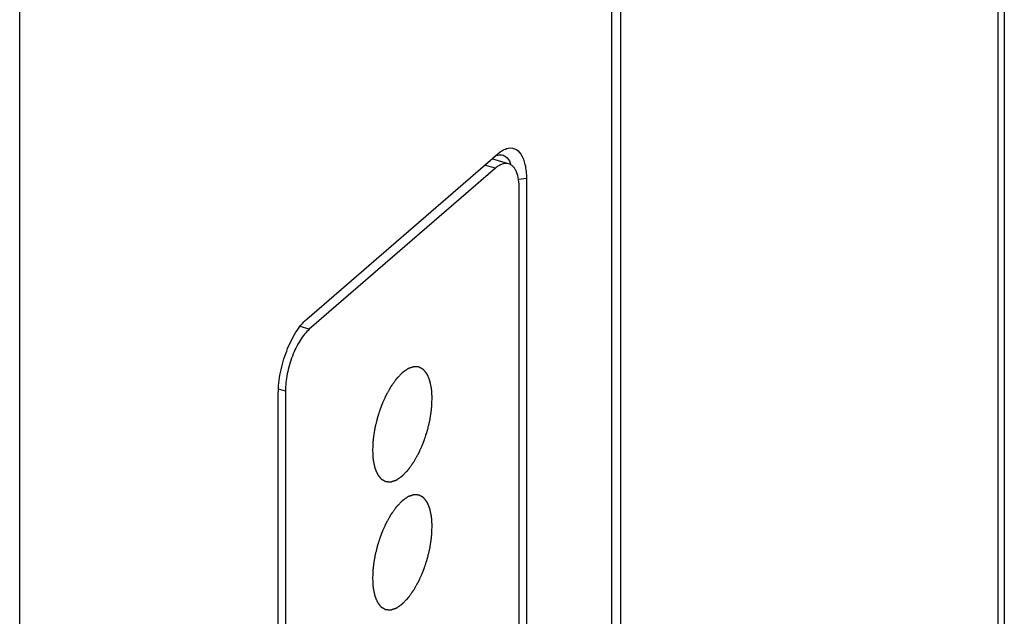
# Model space of a CAD drawing. Header units: millimetres. Extents: x 2650 to 3264, y 1607 to 2049.
# Tile 8 of 18: x 2921.47 to 2931.53, y 1652.23 to 1658.33. Entities that reach past the tile are written whole.
import ezdxf

# ---------------------------------------------------------------- set-up
doc = ezdxf.new("R2010")
doc.units = ezdxf.units.MM
doc.layers.add('_2828', color=7, linetype='Continuous')

msp = doc.modelspace()

# ---------------------------------------------------------------- linework, layer by layer
at = {"color": 7, "linetype": 'Continuous'}
for p, q in [((2927.516, 1683.793), (2927.516, 1645.796)), ((2927.613, 1645.88), (2927.613, 1683.877)), ((2921.471, 1646.155), (2921.471, 1664.52)), ((2931.53, 1663.481), (2931.53, 1651.237)), ((2931.465, 1663.359), (2931.465, 1651.115)), ((2924.405, 1655.271), (2926.355, 1656.96)), ((2926.355, 1656.96), (2926.38, 1656.98)), ((2926.331, 1656.812), (2926.221, 1656.844)), ((2926.466, 1656.859), (2926.295, 1656.908)), ((2926.331, 1656.812), (2924.429, 1655.166)), ((2926.648, 1656.707), (2926.567, 1656.696)), ((2926.648, 1656.707), (2926.648, 1649.952)), ((2926.574, 1649.931), (2926.574, 1656.601)), ((2924.429, 1655.166), (2924.336, 1655.193)), ((2924.186, 1654.533), (2924.116, 1654.553)), ((2924.186, 1654.533), (2924.186, 1647.862)), ((2924.113, 1647.757), (2924.113, 1654.512))]:
    msp.add_line(p, q, dxfattribs=at)
for centre, radius, start, end in [((2926.381, 1656.859), 0.0913, 68.5517, 73.8911), ((2926.248, 1656.763), 0.258, 20.3623, 24.2621)]:
    msp.add_arc(centre, radius, start, end, dxfattribs=at)
for points in [[(2926.325, 1656.936), (2926.335, 1656.941), (2926.345, 1656.945), (2926.356, 1656.947)], [(2926.356, 1656.947), (2926.365, 1656.949), (2926.374, 1656.95), (2926.382, 1656.95)], [(2926.382, 1656.95), (2926.39, 1656.95), (2926.398, 1656.949), (2926.406, 1656.946)]]:
    msp.add_open_spline(points, degree=3, dxfattribs=at)
for points, knots in [([(2926.38, 1656.98), (2926.386, 1656.984), (2926.406, 1656.998), (2926.428, 1657.008), (2926.445, 1657.014)], [0, 0, 0, 0, 0.270244, 1, 1, 1, 1]), ([(2926.414, 1656.944), (2926.421, 1656.941), (2926.452, 1656.924), (2926.472, 1656.893), (2926.483, 1656.869)], [0, 0, 0, 0, 0.223689, 1, 1, 1, 1]), ([(2926.445, 1657.014), (2926.471, 1657.022), (2926.533, 1657.023), (2926.604, 1656.952), (2926.64, 1656.842), (2926.648, 1656.755), (2926.648, 1656.707)], [0, 0, 0, 0, 0.191818, 0.393148, 0.659276, 1, 1, 1, 1]), ([(2926.466, 1656.859), (2926.456, 1656.862), (2926.434, 1656.864), (2926.399, 1656.856), (2926.364, 1656.839), (2926.342, 1656.822), (2926.331, 1656.812)], [0, 0, 0, 0, 0.211155, 0.440482, 0.701303, 1, 1, 1, 1]), ([(2926.574, 1656.601), (2926.574, 1656.634), (2926.571, 1656.693), (2926.553, 1656.762), (2926.531, 1656.806), (2926.513, 1656.83), (2926.491, 1656.849), (2926.474, 1656.856), (2926.466, 1656.859)], [0, 0, 0, 0, 0.326207, 0.598956, 0.71479, 0.818164, 0.911801, 1, 1, 1, 1]), ([(2924.113, 1654.512), (2924.113, 1654.583), (2924.13, 1654.731), (2924.191, 1654.942), (2924.28, 1655.128), (2924.361, 1655.233), (2924.405, 1655.271)], [0, 0, 0, 0, 0.257469, 0.531613, 0.788856, 1, 1, 1, 1]), ([(2924.429, 1655.166), (2924.412, 1655.151), (2924.378, 1655.115), (2924.316, 1655.026), (2924.251, 1654.891), (2924.2, 1654.715), (2924.186, 1654.592), (2924.186, 1654.533)], [0, 0, 0, 0, 0.098666, 0.211556, 0.468673, 0.742695, 1, 1, 1, 1])]:
    msp.add_open_spline(points, degree=3, knots=knots, dxfattribs=at)
at = {"color": 4, "linetype": 'Continuous'}
for points in [[(2925.685, 1654.459), (2925.684, 1654.467), (2925.684, 1654.479), (2925.683, 1654.495), (2925.682, 1654.507), (2925.681, 1654.52), (2925.681, 1654.53), (2925.68, 1654.538), (2925.68, 1654.543), (2925.679, 1654.547), (2925.679, 1654.55), (2925.679, 1654.553), (2925.679, 1654.555), (2925.679, 1654.556), (2925.679, 1654.558), (2925.678, 1654.559), (2925.678, 1654.561), (2925.677, 1654.564), (2925.677, 1654.568), (2925.676, 1654.572), (2925.674, 1654.579), (2925.673, 1654.588), (2925.67, 1654.598), (2925.668, 1654.609), (2925.666, 1654.617), (2925.665, 1654.624), (2925.664, 1654.629), (2925.663, 1654.632), (2925.663, 1654.635), (2925.662, 1654.637), (2925.662, 1654.638), (2925.662, 1654.639), (2925.662, 1654.64), (2925.662, 1654.64), (2925.661, 1654.641), (2925.661, 1654.642), (2925.66, 1654.644), (2925.659, 1654.646), (2925.658, 1654.649), (2925.657, 1654.652), (2925.654, 1654.658), (2925.651, 1654.665), (2925.648, 1654.673), (2925.644, 1654.682), (2925.641, 1654.689), (2925.639, 1654.694), (2925.638, 1654.698), (2925.636, 1654.7), (2925.636, 1654.703), (2925.635, 1654.704), (2925.634, 1654.705), (2925.634, 1654.706), (2925.634, 1654.707), (2925.634, 1654.707), (2925.633, 1654.708), (2925.632, 1654.708), (2925.631, 1654.71), (2925.63, 1654.711), (2925.629, 1654.713), (2925.627, 1654.716), (2925.623, 1654.72), (2925.619, 1654.725), (2925.615, 1654.731), (2925.61, 1654.737), (2925.606, 1654.742), (2925.603, 1654.746), (2925.601, 1654.748), (2925.599, 1654.75), (2925.598, 1654.752), (2925.597, 1654.753), (2925.596, 1654.754), (2925.596, 1654.754), (2925.596, 1654.755), (2925.595, 1654.755), (2925.595, 1654.755), (2925.594, 1654.756), (2925.593, 1654.756), (2925.591, 1654.757), (2925.589, 1654.758), (2925.587, 1654.759), (2925.583, 1654.762), (2925.578, 1654.764), (2925.573, 1654.767), (2925.567, 1654.771), (2925.562, 1654.773), (2925.558, 1654.775), (2925.556, 1654.777), (2925.554, 1654.778), (2925.552, 1654.779), (2925.551, 1654.779), (2925.55, 1654.78), (2925.55, 1654.78), (2925.55, 1654.78), (2925.549, 1654.78), (2925.549, 1654.78), (2925.548, 1654.78), (2925.546, 1654.78), (2925.545, 1654.781), (2925.542, 1654.781), (2925.54, 1654.781), (2925.535, 1654.781), (2925.53, 1654.781), (2925.523, 1654.782), (2925.517, 1654.782), (2925.511, 1654.783), (2925.507, 1654.783), (2925.504, 1654.783), (2925.502, 1654.783), (2925.5, 1654.783), (2925.499, 1654.783), (2925.498, 1654.783), (2925.498, 1654.783), (2925.497, 1654.784), (2925.497, 1654.783), (2925.496, 1654.783), (2925.495, 1654.783), (2925.494, 1654.782), (2925.492, 1654.782), (2925.489, 1654.781), (2925.486, 1654.78), (2925.482, 1654.778), (2925.476, 1654.776), (2925.469, 1654.774), (2925.462, 1654.772), (2925.456, 1654.77), (2925.451, 1654.768), (2925.448, 1654.767), (2925.446, 1654.766), (2925.444, 1654.766), (2925.442, 1654.765), (2925.441, 1654.765), (2925.441, 1654.764), (2925.44, 1654.764), (2925.44, 1654.764), (2925.439, 1654.764), (2925.438, 1654.763), (2925.437, 1654.762), (2925.435, 1654.76), (2925.432, 1654.759), (2925.429, 1654.757), (2925.424, 1654.753), (2925.418, 1654.749), (2925.41, 1654.743), (2925.403, 1654.738), (2925.396, 1654.734), (2925.391, 1654.73), (2925.388, 1654.728), (2925.386, 1654.727), (2925.384, 1654.725), (2925.382, 1654.724), (2925.381, 1654.723), (2925.381, 1654.723), (2925.38, 1654.723), (2925.38, 1654.722), (2925.379, 1654.721), (2925.378, 1654.72), (2925.376, 1654.719), (2925.375, 1654.717), (2925.372, 1654.714), (2925.369, 1654.711), (2925.364, 1654.706), (2925.358, 1654.7), (2925.35, 1654.692), (2925.343, 1654.684), (2925.337, 1654.678), (2925.332, 1654.673), (2925.329, 1654.67), (2925.326, 1654.667), (2925.325, 1654.665), (2925.323, 1654.664), (2925.322, 1654.662), (2925.321, 1654.661), (2925.32, 1654.66), (2925.319, 1654.658), (2925.317, 1654.656), (2925.316, 1654.654), (2925.313, 1654.651), (2925.31, 1654.646), (2925.305, 1654.64), (2925.3, 1654.632), (2925.292, 1654.622), (2925.285, 1654.612), (2925.279, 1654.604), (2925.275, 1654.597), (2925.271, 1654.592), (2925.268, 1654.588), (2925.266, 1654.585), (2925.265, 1654.583), (2925.264, 1654.582), (2925.263, 1654.581), (2925.262, 1654.579), (2925.26, 1654.575), (2925.257, 1654.571), (2925.254, 1654.565), (2925.25, 1654.557), (2925.244, 1654.547), (2925.238, 1654.535), (2925.231, 1654.524), (2925.226, 1654.514), (2925.221, 1654.506), (2925.218, 1654.5), (2925.215, 1654.495), (2925.213, 1654.492), (2925.212, 1654.49), (2925.211, 1654.488), (2925.211, 1654.487), (2925.21, 1654.485), (2925.208, 1654.481), (2925.206, 1654.475), (2925.203, 1654.468), (2925.199, 1654.459), (2925.194, 1654.448), (2925.188, 1654.435), (2925.182, 1654.422), (2925.177, 1654.41), (2925.173, 1654.402), (2925.17, 1654.395), (2925.168, 1654.389), (2925.166, 1654.385), (2925.165, 1654.383), (2925.165, 1654.381), (2925.164, 1654.38), (2925.163, 1654.377), (2925.162, 1654.373), (2925.16, 1654.367), (2925.158, 1654.36), (2925.154, 1654.351), (2925.15, 1654.339), (2925.146, 1654.325), (2925.141, 1654.311), (2925.137, 1654.3), (2925.134, 1654.29), (2925.132, 1654.283), (2925.13, 1654.277), (2925.128, 1654.273), (2925.127, 1654.271), (2925.127, 1654.269), (2925.126, 1654.267), (2925.126, 1654.265), (2925.125, 1654.261), (2925.123, 1654.255), (2925.122, 1654.248), (2925.119, 1654.238), (2925.116, 1654.226), (2925.113, 1654.212), (2925.109, 1654.197), (2925.106, 1654.185), (2925.104, 1654.176), (2925.102, 1654.168), (2925.101, 1654.162), (2925.1, 1654.158), (2925.099, 1654.156), (2925.099, 1654.154), (2925.099, 1654.152), (2925.098, 1654.15), (2925.098, 1654.146), (2925.097, 1654.14), (2925.096, 1654.133), (2925.094, 1654.123), (2925.092, 1654.111), (2925.09, 1654.097), (2925.088, 1654.083), (2925.086, 1654.071), (2925.085, 1654.062), (2925.084, 1654.055), (2925.083, 1654.049), (2925.082, 1654.045), (2925.082, 1654.042), (2925.081, 1654.041), (2925.081, 1654.039), (2925.081, 1654.037), (2925.081, 1654.033), (2925.081, 1654.027), (2925.08, 1654.02), (2925.08, 1654.011), (2925.079, 1653.999), (2925.078, 1653.981), (2925.077, 1653.958), (2925.076, 1653.94), (2925.075, 1653.931)], [(2925.075, 1653.931), (2925.076, 1653.923), (2925.077, 1653.911), (2925.078, 1653.894), (2925.078, 1653.882), (2925.079, 1653.87), (2925.08, 1653.86), (2925.08, 1653.852), (2925.08, 1653.847), (2925.081, 1653.843), (2925.081, 1653.84), (2925.081, 1653.837), (2925.081, 1653.835), (2925.081, 1653.833), (2925.081, 1653.832), (2925.082, 1653.83), (2925.082, 1653.828), (2925.083, 1653.826), (2925.084, 1653.822), (2925.084, 1653.818), (2925.086, 1653.811), (2925.088, 1653.802), (2925.09, 1653.792), (2925.092, 1653.781), (2925.094, 1653.772), (2925.095, 1653.766), (2925.096, 1653.761), (2925.097, 1653.758), (2925.097, 1653.755), (2925.098, 1653.753), (2925.098, 1653.751), (2925.098, 1653.75), (2925.098, 1653.75), (2925.099, 1653.749), (2925.099, 1653.749), (2925.099, 1653.747), (2925.1, 1653.746), (2925.101, 1653.744), (2925.102, 1653.741), (2925.104, 1653.737), (2925.106, 1653.732), (2925.109, 1653.725), (2925.112, 1653.716), (2925.116, 1653.708), (2925.119, 1653.701), (2925.121, 1653.696), (2925.123, 1653.692), (2925.124, 1653.689), (2925.125, 1653.687), (2925.125, 1653.685), (2925.126, 1653.684), (2925.126, 1653.684), (2925.126, 1653.683), (2925.127, 1653.683), (2925.127, 1653.682), (2925.128, 1653.681), (2925.129, 1653.68), (2925.13, 1653.679), (2925.131, 1653.677), (2925.133, 1653.674), (2925.137, 1653.67), (2925.141, 1653.665), (2925.145, 1653.659), (2925.15, 1653.653), (2925.154, 1653.648), (2925.157, 1653.644), (2925.159, 1653.642), (2925.161, 1653.64), (2925.162, 1653.638), (2925.163, 1653.637), (2925.164, 1653.636), (2925.164, 1653.636), (2925.165, 1653.635), (2925.165, 1653.635), (2925.165, 1653.635), (2925.166, 1653.634), (2925.167, 1653.634), (2925.169, 1653.633), (2925.171, 1653.632), (2925.173, 1653.63), (2925.177, 1653.628), (2925.182, 1653.626), (2925.188, 1653.622), (2925.193, 1653.619), (2925.198, 1653.616), (2925.202, 1653.614), (2925.204, 1653.613), (2925.206, 1653.612), (2925.208, 1653.611), (2925.209, 1653.61), (2925.21, 1653.61), (2925.21, 1653.61), (2925.211, 1653.609), (2925.211, 1653.61), (2925.212, 1653.609), (2925.212, 1653.609), (2925.214, 1653.609), (2925.215, 1653.609), (2925.218, 1653.609), (2925.22, 1653.609), (2925.225, 1653.609), (2925.23, 1653.608), (2925.237, 1653.608), (2925.243, 1653.607), (2925.249, 1653.607), (2925.253, 1653.607), (2925.256, 1653.607), (2925.258, 1653.607), (2925.26, 1653.606), (2925.261, 1653.606), (2925.262, 1653.606), (2925.263, 1653.606), (2925.263, 1653.606), (2925.263, 1653.606), (2925.264, 1653.607), (2925.265, 1653.607), (2925.267, 1653.607), (2925.268, 1653.608), (2925.271, 1653.609), (2925.274, 1653.61), (2925.278, 1653.611), (2925.284, 1653.613), (2925.291, 1653.616), (2925.299, 1653.618), (2925.304, 1653.62), (2925.309, 1653.622), (2925.312, 1653.623), (2925.315, 1653.624), (2925.316, 1653.624), (2925.318, 1653.625), (2925.319, 1653.625), (2925.319, 1653.625), (2925.32, 1653.625), (2925.32, 1653.626), (2925.321, 1653.626), (2925.322, 1653.627), (2925.324, 1653.628), (2925.325, 1653.629), (2925.328, 1653.631), (2925.331, 1653.633), (2925.336, 1653.637), (2925.342, 1653.641), (2925.35, 1653.646), (2925.357, 1653.651), (2925.364, 1653.656), (2925.369, 1653.659), (2925.372, 1653.661), (2925.374, 1653.663), (2925.376, 1653.665), (2925.378, 1653.666), (2925.379, 1653.666), (2925.38, 1653.667), (2925.38, 1653.667), (2925.381, 1653.668), (2925.381, 1653.668), (2925.382, 1653.669), (2925.384, 1653.671), (2925.386, 1653.673), (2925.388, 1653.675), (2925.391, 1653.679), (2925.396, 1653.684), (2925.402, 1653.69), (2925.41, 1653.698), (2925.417, 1653.705), (2925.423, 1653.712), (2925.428, 1653.717), (2925.431, 1653.72), (2925.434, 1653.723), (2925.436, 1653.725), (2925.437, 1653.726), (2925.438, 1653.728), (2925.439, 1653.728), (2925.44, 1653.73), (2925.441, 1653.731), (2925.443, 1653.733), (2925.445, 1653.736), (2925.447, 1653.739), (2925.45, 1653.743), (2925.455, 1653.75), (2925.461, 1653.758), (2925.468, 1653.768), (2925.475, 1653.778), (2925.481, 1653.786), (2925.485, 1653.793), (2925.489, 1653.798), (2925.492, 1653.802), (2925.494, 1653.805), (2925.495, 1653.806), (2925.496, 1653.807), (2925.497, 1653.809), (2925.498, 1653.811), (2925.5, 1653.814), (2925.503, 1653.819), (2925.506, 1653.825), (2925.51, 1653.833), (2925.516, 1653.843), (2925.522, 1653.854), (2925.529, 1653.866), (2925.534, 1653.876), (2925.539, 1653.884), (2925.542, 1653.89), (2925.545, 1653.894), (2925.547, 1653.898), (2925.548, 1653.9), (2925.549, 1653.901), (2925.549, 1653.903), (2925.55, 1653.905), (2925.552, 1653.909), (2925.555, 1653.915), (2925.557, 1653.921), (2925.561, 1653.93), (2925.566, 1653.941), (2925.572, 1653.955), (2925.578, 1653.968), (2925.583, 1653.979), (2925.587, 1653.988), (2925.59, 1653.995), (2925.592, 1654), (2925.594, 1654.004), (2925.595, 1654.007), (2925.596, 1654.008), (2925.596, 1654.01), (2925.597, 1654.012), (2925.598, 1654.016), (2925.6, 1654.022), (2925.603, 1654.029), (2925.606, 1654.039), (2925.61, 1654.05), (2925.614, 1654.064), (2925.619, 1654.078), (2925.623, 1654.09), (2925.626, 1654.1), (2925.629, 1654.107), (2925.63, 1654.112), (2925.632, 1654.116), (2925.633, 1654.119), (2925.633, 1654.121), (2925.634, 1654.122), (2925.634, 1654.125), (2925.635, 1654.129), (2925.637, 1654.135), (2925.639, 1654.142), (2925.641, 1654.152), (2925.644, 1654.164), (2925.647, 1654.178), (2925.651, 1654.193), (2925.654, 1654.204), (2925.656, 1654.214), (2925.658, 1654.221), (2925.659, 1654.227), (2925.66, 1654.231), (2925.661, 1654.234), (2925.661, 1654.236), (2925.662, 1654.237), (2925.662, 1654.24), (2925.663, 1654.244), (2925.664, 1654.25), (2925.665, 1654.257), (2925.666, 1654.266), (2925.668, 1654.278), (2925.67, 1654.292), (2925.672, 1654.307), (2925.674, 1654.318), (2925.675, 1654.328), (2925.677, 1654.335), (2925.677, 1654.341), (2925.678, 1654.345), (2925.678, 1654.347), (2925.679, 1654.349), (2925.679, 1654.351), (2925.679, 1654.353), (2925.679, 1654.357), (2925.679, 1654.363), (2925.68, 1654.37), (2925.68, 1654.379), (2925.681, 1654.39), (2925.682, 1654.409), (2925.683, 1654.431), (2925.684, 1654.45), (2925.685, 1654.459)], [(2925.685, 1653.15), (2925.684, 1653.158), (2925.684, 1653.17), (2925.683, 1653.187), (2925.682, 1653.199), (2925.681, 1653.211), (2925.681, 1653.221), (2925.68, 1653.229), (2925.68, 1653.234), (2925.679, 1653.238), (2925.679, 1653.241), (2925.679, 1653.244), (2925.679, 1653.246), (2925.679, 1653.247), (2925.679, 1653.249), (2925.678, 1653.25), (2925.678, 1653.253), (2925.677, 1653.255), (2925.677, 1653.259), (2925.676, 1653.263), (2925.674, 1653.27), (2925.673, 1653.279), (2925.67, 1653.289), (2925.668, 1653.3), (2925.666, 1653.308), (2925.665, 1653.315), (2925.664, 1653.32), (2925.663, 1653.323), (2925.663, 1653.326), (2925.662, 1653.328), (2925.662, 1653.33), (2925.662, 1653.33), (2925.662, 1653.331), (2925.662, 1653.332), (2925.661, 1653.332), (2925.661, 1653.334), (2925.66, 1653.335), (2925.659, 1653.337), (2925.658, 1653.34), (2925.657, 1653.344), (2925.654, 1653.349), (2925.651, 1653.356), (2925.648, 1653.365), (2925.644, 1653.373), (2925.641, 1653.38), (2925.639, 1653.385), (2925.638, 1653.389), (2925.636, 1653.392), (2925.636, 1653.394), (2925.635, 1653.395), (2925.634, 1653.397), (2925.634, 1653.397), (2925.634, 1653.398), (2925.634, 1653.398), (2925.633, 1653.399), (2925.632, 1653.4), (2925.631, 1653.401), (2925.63, 1653.402), (2925.629, 1653.404), (2925.627, 1653.407), (2925.623, 1653.411), (2925.619, 1653.416), (2925.615, 1653.422), (2925.61, 1653.428), (2925.606, 1653.433), (2925.603, 1653.437), (2925.601, 1653.439), (2925.599, 1653.441), (2925.598, 1653.443), (2925.597, 1653.444), (2925.596, 1653.445), (2925.596, 1653.445), (2925.596, 1653.446), (2925.595, 1653.446), (2925.595, 1653.446), (2925.594, 1653.447), (2925.593, 1653.447), (2925.591, 1653.448), (2925.589, 1653.449), (2925.587, 1653.451), (2925.583, 1653.453), (2925.578, 1653.455), (2925.573, 1653.459), (2925.567, 1653.462), (2925.562, 1653.464), (2925.558, 1653.467), (2925.556, 1653.468), (2925.554, 1653.469), (2925.552, 1653.47), (2925.551, 1653.47), (2925.55, 1653.471), (2925.55, 1653.471), (2925.55, 1653.471), (2925.549, 1653.471), (2925.549, 1653.471), (2925.548, 1653.472), (2925.546, 1653.472), (2925.545, 1653.472), (2925.542, 1653.472), (2925.54, 1653.472), (2925.535, 1653.472), (2925.53, 1653.473), (2925.523, 1653.473), (2925.517, 1653.473), (2925.511, 1653.474), (2925.507, 1653.474), (2925.504, 1653.474), (2925.502, 1653.474), (2925.5, 1653.475), (2925.499, 1653.475), (2925.498, 1653.475), (2925.498, 1653.475), (2925.497, 1653.475), (2925.497, 1653.475), (2925.496, 1653.474), (2925.495, 1653.474), (2925.494, 1653.474), (2925.492, 1653.473), (2925.489, 1653.472), (2925.486, 1653.471), (2925.482, 1653.47), (2925.476, 1653.468), (2925.469, 1653.465), (2925.462, 1653.463), (2925.456, 1653.461), (2925.451, 1653.459), (2925.448, 1653.458), (2925.446, 1653.457), (2925.444, 1653.457), (2925.442, 1653.456), (2925.441, 1653.456), (2925.441, 1653.456), (2925.44, 1653.456), (2925.44, 1653.455), (2925.439, 1653.455), (2925.438, 1653.454), (2925.437, 1653.453), (2925.435, 1653.452), (2925.432, 1653.45), (2925.429, 1653.448), (2925.424, 1653.444), (2925.418, 1653.44), (2925.41, 1653.435), (2925.403, 1653.429), (2925.396, 1653.425), (2925.391, 1653.422), (2925.388, 1653.419), (2925.386, 1653.418), (2925.384, 1653.416), (2925.382, 1653.415), (2925.381, 1653.415), (2925.381, 1653.414), (2925.38, 1653.414), (2925.38, 1653.413), (2925.379, 1653.413), (2925.378, 1653.412), (2925.376, 1653.41), (2925.375, 1653.408), (2925.372, 1653.406), (2925.369, 1653.402), (2925.364, 1653.397), (2925.358, 1653.391), (2925.35, 1653.383), (2925.343, 1653.376), (2925.337, 1653.369), (2925.332, 1653.364), (2925.329, 1653.361), (2925.326, 1653.358), (2925.325, 1653.356), (2925.323, 1653.355), (2925.322, 1653.353), (2925.321, 1653.353), (2925.32, 1653.351), (2925.319, 1653.35), (2925.317, 1653.348), (2925.316, 1653.345), (2925.313, 1653.342), (2925.31, 1653.338), (2925.305, 1653.331), (2925.3, 1653.323), (2925.292, 1653.313), (2925.285, 1653.303), (2925.279, 1653.295), (2925.275, 1653.288), (2925.271, 1653.283), (2925.268, 1653.279), (2925.266, 1653.276), (2925.265, 1653.275), (2925.264, 1653.274), (2925.263, 1653.272), (2925.262, 1653.27), (2925.26, 1653.267), (2925.257, 1653.262), (2925.254, 1653.256), (2925.25, 1653.248), (2925.244, 1653.238), (2925.238, 1653.227), (2925.231, 1653.215), (2925.226, 1653.205), (2925.221, 1653.197), (2925.218, 1653.191), (2925.215, 1653.186), (2925.213, 1653.183), (2925.212, 1653.181), (2925.211, 1653.18), (2925.211, 1653.178), (2925.21, 1653.176), (2925.208, 1653.172), (2925.206, 1653.166), (2925.203, 1653.16), (2925.199, 1653.151), (2925.194, 1653.14), (2925.188, 1653.126), (2925.182, 1653.113), (2925.177, 1653.102), (2925.173, 1653.093), (2925.17, 1653.086), (2925.168, 1653.08), (2925.166, 1653.077), (2925.165, 1653.074), (2925.165, 1653.073), (2925.164, 1653.071), (2925.163, 1653.069), (2925.162, 1653.064), (2925.16, 1653.059), (2925.158, 1653.052), (2925.154, 1653.042), (2925.15, 1653.031), (2925.146, 1653.017), (2925.141, 1653.003), (2925.137, 1652.991), (2925.134, 1652.981), (2925.132, 1652.974), (2925.13, 1652.969), (2925.128, 1652.964), (2925.127, 1652.962), (2925.127, 1652.96), (2925.126, 1652.959), (2925.126, 1652.956), (2925.125, 1652.952), (2925.123, 1652.946), (2925.122, 1652.939), (2925.119, 1652.929), (2925.116, 1652.917), (2925.113, 1652.903), (2925.109, 1652.888), (2925.106, 1652.876), (2925.104, 1652.867), (2925.102, 1652.86), (2925.101, 1652.854), (2925.1, 1652.849), (2925.099, 1652.847), (2925.099, 1652.845), (2925.099, 1652.844), (2925.098, 1652.841), (2925.098, 1652.837), (2925.097, 1652.831), (2925.096, 1652.824), (2925.094, 1652.815), (2925.092, 1652.803), (2925.09, 1652.789), (2925.088, 1652.774), (2925.086, 1652.762), (2925.085, 1652.753), (2925.084, 1652.746), (2925.083, 1652.74), (2925.082, 1652.736), (2925.082, 1652.734), (2925.081, 1652.732), (2925.081, 1652.73), (2925.081, 1652.728), (2925.081, 1652.724), (2925.081, 1652.718), (2925.08, 1652.711), (2925.08, 1652.702), (2925.079, 1652.691), (2925.078, 1652.672), (2925.077, 1652.65), (2925.076, 1652.631), (2925.075, 1652.622)], [(2925.075, 1652.622), (2925.076, 1652.614), (2925.077, 1652.602), (2925.078, 1652.586), (2925.078, 1652.573), (2925.079, 1652.561), (2925.08, 1652.551), (2925.08, 1652.543), (2925.08, 1652.538), (2925.081, 1652.534), (2925.081, 1652.531), (2925.081, 1652.528), (2925.081, 1652.526), (2925.081, 1652.525), (2925.081, 1652.523), (2925.082, 1652.522), (2925.082, 1652.52), (2925.083, 1652.517), (2925.084, 1652.513), (2925.084, 1652.509), (2925.086, 1652.502), (2925.088, 1652.493), (2925.09, 1652.483), (2925.092, 1652.472), (2925.094, 1652.464), (2925.095, 1652.457), (2925.096, 1652.452), (2925.097, 1652.449), (2925.097, 1652.446), (2925.098, 1652.444), (2925.098, 1652.443), (2925.098, 1652.442), (2925.098, 1652.441), (2925.099, 1652.441), (2925.099, 1652.44), (2925.099, 1652.439), (2925.1, 1652.437), (2925.101, 1652.435), (2925.102, 1652.432), (2925.104, 1652.429), (2925.106, 1652.423), (2925.109, 1652.416), (2925.112, 1652.408), (2925.116, 1652.399), (2925.119, 1652.392), (2925.121, 1652.387), (2925.123, 1652.383), (2925.124, 1652.381), (2925.125, 1652.378), (2925.125, 1652.377), (2925.126, 1652.375), (2925.126, 1652.375), (2925.126, 1652.374), (2925.127, 1652.374), (2925.127, 1652.373), (2925.128, 1652.373), (2925.129, 1652.371), (2925.13, 1652.37), (2925.131, 1652.368), (2925.133, 1652.365), (2925.137, 1652.361), (2925.141, 1652.356), (2925.145, 1652.35), (2925.15, 1652.344), (2925.154, 1652.339), (2925.157, 1652.335), (2925.159, 1652.333), (2925.161, 1652.331), (2925.162, 1652.329), (2925.163, 1652.328), (2925.164, 1652.327), (2925.164, 1652.327), (2925.165, 1652.326), (2925.165, 1652.326), (2925.165, 1652.326), (2925.166, 1652.325), (2925.167, 1652.325), (2925.169, 1652.324), (2925.171, 1652.323), (2925.173, 1652.322), (2925.177, 1652.319), (2925.182, 1652.317), (2925.188, 1652.314), (2925.193, 1652.31), (2925.198, 1652.308), (2925.202, 1652.306), (2925.204, 1652.304), (2925.206, 1652.303), (2925.208, 1652.302), (2925.209, 1652.302), (2925.21, 1652.301), (2925.21, 1652.301), (2925.211, 1652.301), (2925.211, 1652.301), (2925.212, 1652.301), (2925.212, 1652.301), (2925.214, 1652.301), (2925.215, 1652.3), (2925.218, 1652.3), (2925.22, 1652.3), (2925.225, 1652.3), (2925.23, 1652.3), (2925.237, 1652.299), (2925.243, 1652.299), (2925.249, 1652.298), (2925.253, 1652.298), (2925.256, 1652.298), (2925.258, 1652.298), (2925.26, 1652.298), (2925.261, 1652.298), (2925.262, 1652.298), (2925.263, 1652.298), (2925.263, 1652.297), (2925.263, 1652.298), (2925.264, 1652.298), (2925.265, 1652.298), (2925.267, 1652.299), (2925.268, 1652.299), (2925.271, 1652.3), (2925.274, 1652.301), (2925.278, 1652.303), (2925.284, 1652.305), (2925.291, 1652.307), (2925.299, 1652.309), (2925.304, 1652.311), (2925.309, 1652.313), (2925.312, 1652.314), (2925.315, 1652.315), (2925.316, 1652.315), (2925.318, 1652.316), (2925.319, 1652.316), (2925.319, 1652.316), (2925.32, 1652.317), (2925.32, 1652.317), (2925.321, 1652.317), (2925.322, 1652.318), (2925.324, 1652.319), (2925.325, 1652.321), (2925.328, 1652.322), (2925.331, 1652.324), (2925.336, 1652.328), (2925.342, 1652.332), (2925.35, 1652.337), (2925.357, 1652.343), (2925.364, 1652.347), (2925.369, 1652.351), (2925.372, 1652.353), (2925.374, 1652.354), (2925.376, 1652.356), (2925.378, 1652.357), (2925.379, 1652.358), (2925.38, 1652.358), (2925.38, 1652.358), (2925.381, 1652.359), (2925.381, 1652.359), (2925.382, 1652.361), (2925.384, 1652.362), (2925.386, 1652.364), (2925.388, 1652.367), (2925.391, 1652.37), (2925.396, 1652.375), (2925.402, 1652.381), (2925.41, 1652.389), (2925.417, 1652.397), (2925.423, 1652.403), (2925.428, 1652.408), (2925.431, 1652.411), (2925.434, 1652.414), (2925.436, 1652.416), (2925.437, 1652.417), (2925.438, 1652.419), (2925.439, 1652.42), (2925.44, 1652.421), (2925.441, 1652.423), (2925.443, 1652.425), (2925.445, 1652.427), (2925.447, 1652.43), (2925.45, 1652.434), (2925.455, 1652.441), (2925.461, 1652.449), (2925.468, 1652.459), (2925.475, 1652.469), (2925.481, 1652.477), (2925.485, 1652.484), (2925.489, 1652.489), (2925.492, 1652.493), (2925.494, 1652.496), (2925.495, 1652.498), (2925.496, 1652.499), (2925.497, 1652.5), (2925.498, 1652.502), (2925.5, 1652.506), (2925.503, 1652.51), (2925.506, 1652.516), (2925.51, 1652.524), (2925.516, 1652.534), (2925.522, 1652.546), (2925.529, 1652.557), (2925.534, 1652.567), (2925.539, 1652.575), (2925.542, 1652.581), (2925.545, 1652.586), (2925.547, 1652.589), (2925.548, 1652.591), (2925.549, 1652.592), (2925.549, 1652.594), (2925.55, 1652.596), (2925.552, 1652.6), (2925.555, 1652.606), (2925.557, 1652.613), (2925.561, 1652.622), (2925.566, 1652.633), (2925.572, 1652.646), (2925.578, 1652.659), (2925.583, 1652.671), (2925.587, 1652.679), (2925.59, 1652.686), (2925.592, 1652.692), (2925.594, 1652.696), (2925.595, 1652.698), (2925.596, 1652.699), (2925.596, 1652.701), (2925.597, 1652.704), (2925.598, 1652.708), (2925.6, 1652.714), (2925.603, 1652.721), (2925.606, 1652.73), (2925.61, 1652.742), (2925.614, 1652.756), (2925.619, 1652.77), (2925.623, 1652.781), (2925.626, 1652.791), (2925.629, 1652.798), (2925.63, 1652.804), (2925.632, 1652.808), (2925.633, 1652.81), (2925.633, 1652.812), (2925.634, 1652.814), (2925.634, 1652.816), (2925.635, 1652.82), (2925.637, 1652.826), (2925.639, 1652.833), (2925.641, 1652.843), (2925.644, 1652.855), (2925.647, 1652.869), (2925.651, 1652.884), (2925.654, 1652.896), (2925.656, 1652.905), (2925.658, 1652.913), (2925.659, 1652.918), (2925.66, 1652.923), (2925.661, 1652.925), (2925.661, 1652.927), (2925.662, 1652.929), (2925.662, 1652.931), (2925.663, 1652.935), (2925.664, 1652.941), (2925.665, 1652.948), (2925.666, 1652.958), (2925.668, 1652.969), (2925.67, 1652.984), (2925.672, 1652.998), (2925.674, 1653.01), (2925.675, 1653.019), (2925.677, 1653.026), (2925.677, 1653.032), (2925.678, 1653.036), (2925.678, 1653.039), (2925.679, 1653.04), (2925.679, 1653.042), (2925.679, 1653.044), (2925.679, 1653.048), (2925.679, 1653.054), (2925.68, 1653.061), (2925.68, 1653.07), (2925.681, 1653.082), (2925.682, 1653.1), (2925.683, 1653.123), (2925.684, 1653.141), (2925.685, 1653.15)]]:
    msp.add_open_spline(points, degree=3, knots=[0, 0, 0, 0, 0.015625, 0.023438, 0.03125, 0.039062, 0.046875, 0.050781, 0.054688, 0.056641, 0.058594, 0.060547, 0.061523, 0.0625, 0.063477, 0.064453, 0.066406, 0.068359, 0.070312, 0.074219, 0.078125, 0.085938, 0.09375, 0.101562, 0.109375, 0.113281, 0.117188, 0.119141, 0.121094, 0.123047, 0.124023, 0.124512, 0.125, 0.125488, 0.125977, 0.126953, 0.128906, 0.130859, 0.132812, 0.136719, 0.140625, 0.148438, 0.15625, 0.164062, 0.171875, 0.175781, 0.179688, 0.181641, 0.183594, 0.185547, 0.186523, 0.187012, 0.1875, 0.187988, 0.188477, 0.189453, 0.191406, 0.193359, 0.195312, 0.199219, 0.203125, 0.210938, 0.21875, 0.226562, 0.234375, 0.238281, 0.242188, 0.244141, 0.246094, 0.248047, 0.249023, 0.249512, 0.25, 0.250488, 0.250977, 0.251953, 0.253906, 0.255859, 0.257812, 0.261719, 0.265625, 0.273438, 0.28125, 0.289062, 0.296875, 0.300781, 0.304688, 0.306641, 0.308594, 0.310547, 0.311523, 0.312012, 0.3125, 0.312988, 0.313477, 0.314453, 0.316406, 0.318359, 0.320312, 0.324219, 0.328125, 0.335938, 0.34375, 0.351562, 0.359375, 0.363281, 0.367188, 0.369141, 0.371094, 0.373047, 0.374023, 0.374512, 0.375, 0.375488, 0.375977, 0.376953, 0.378906, 0.380859, 0.382812, 0.386719, 0.390625, 0.398438, 0.40625, 0.414062, 0.421875, 0.425781, 0.429688, 0.431641, 0.433594, 0.435547, 0.436523, 0.437012, 0.4375, 0.437988, 0.438477, 0.439453, 0.441406, 0.443359, 0.445312, 0.449219, 0.453125, 0.460938, 0.46875, 0.476562, 0.484375, 0.488281, 0.492188, 0.494141, 0.496094, 0.498047, 0.499023, 0.499512, 0.5, 0.500488, 0.500977, 0.501953, 0.503906, 0.505859, 0.507812, 0.511719, 0.515625, 0.523438, 0.53125, 0.539062, 0.546875, 0.550781, 0.554688, 0.556641, 0.558594, 0.560547, 0.561523, 0.5625, 0.563477, 0.564453, 0.566406, 0.568359, 0.570312, 0.574219, 0.578125, 0.585938, 0.59375, 0.601562, 0.609375, 0.613281, 0.617188, 0.621094, 0.623047, 0.624023, 0.625, 0.625977, 0.626953, 0.628906, 0.632812, 0.636719, 0.640625, 0.648438, 0.65625, 0.664062, 0.671875, 0.675781, 0.679688, 0.683594, 0.685547, 0.686523, 0.6875, 0.688477, 0.689453, 0.691406, 0.695312, 0.699219, 0.703125, 0.710938, 0.71875, 0.726562, 0.734375, 0.738281, 0.742188, 0.746094, 0.748047, 0.749023, 0.75, 0.750977, 0.751953, 0.753906, 0.757812, 0.761719, 0.765625, 0.773438, 0.78125, 0.789062, 0.796875, 0.800781, 0.804688, 0.808594, 0.810547, 0.811523, 0.8125, 0.813477, 0.814453, 0.816406, 0.820312, 0.824219, 0.828125, 0.835938, 0.84375, 0.851562, 0.859375, 0.863281, 0.867188, 0.871094, 0.873047, 0.874023, 0.875, 0.875977, 0.876953, 0.878906, 0.882812, 0.886719, 0.890625, 0.898438, 0.90625, 0.914062, 0.921875, 0.925781, 0.929688, 0.933594, 0.935547, 0.936523, 0.9375, 0.938477, 0.939453, 0.941406, 0.945312, 0.949219, 0.953125, 0.960938, 0.96875, 0.984375, 1, 1, 1, 1], dxfattribs=at)
at = {"layer": '_2828', "color": 7, "linetype": 'Continuous'}
msp.add_line((2921.471, 1646.155), (2921.471, 1664.52), dxfattribs=at)

doc.saveas('drawing.dxf')
